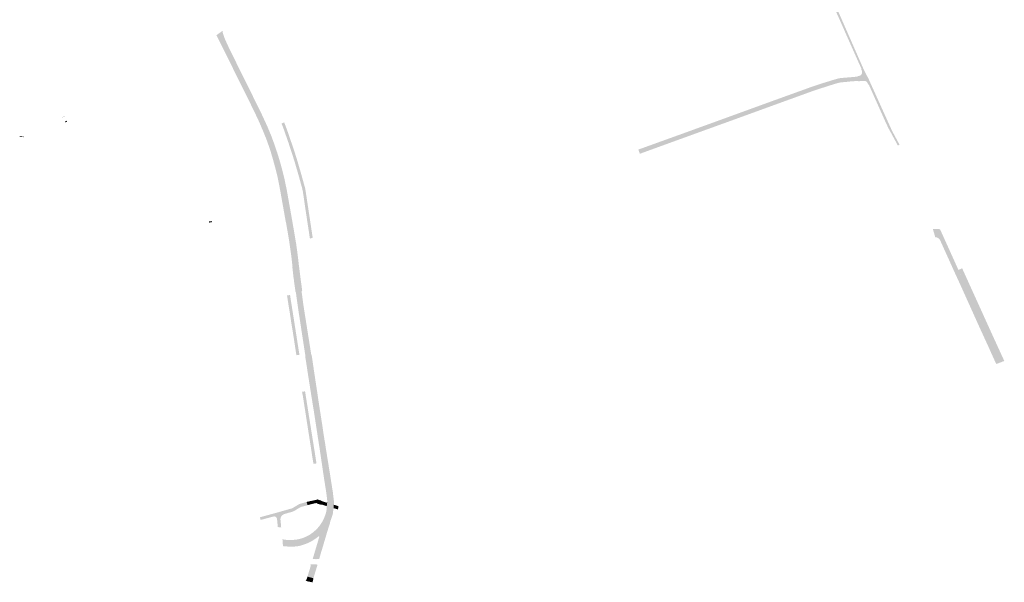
# Model space of a CAD drawing. Header units: inches. Extents: x 83769 to 84835, y 445862 to 447039.
# Tile 1 of 3: x 83802 to 84835, y 445862 to 446453. Entities that reach past the tile are written whole.
import ezdxf

# ---------------------------------------------------------------- set-up
doc = ezdxf.new("R2010")
doc.units = ezdxf.units.IN
doc.header["$MEASUREMENT"] = 0

msp = doc.modelspace()

# ---------------------------------------------------------------- hatches: boundary and pattern name
for points in [[(84640.6, 446506.9), (84686.8, 446401.7), (84685.1, 446400.9), (84675.6, 446422.2), (84666.7, 446442.3), (84658.7, 446460.3), (84652.4, 446474.3), (84649.9, 446479.9), (84640.9, 446501.1), (84640.7, 446501.5), (84638.7, 446506.3), (84640.6, 446506.9)], [(84023.2, 446419.7), (84035.5, 446394.6), (84046.5, 446372.5), (84047.6, 446370.2), (84048.5, 446368.4), (84049.9, 446365.5), (84053.1, 446359), (84055.7, 446353.8), (84050.6, 446350.9), (84048.5, 446355.4), (84045, 446362.5), (84043.4, 446365.9), (84042.5, 446367.7), (84041.3, 446370), (84021.7, 446409.6), (84010.1, 446432.8), (84008.5, 446436.1), (84008.5, 446436.2), (84008.4, 446436.2), (84008.4, 446436.2), (84008.4, 446436.3), (84008.4, 446436.3), (84008.3, 446436.3), (84008.3, 446436.3), (84008.3, 446436.3), (84008.3, 446436.4), (84008.2, 446436.4), (84008.2, 446436.4), (84014.7, 446441), (84014.7, 446440.9), (84014.7, 446440.9), (84014.7, 446440.9), (84014.7, 446440.9), (84014.7, 446440.8), (84014.7, 446440.8), (84014.7, 446440.8), (84014.7, 446440.8), (84014.8, 446440), (84014.9, 446439.3), (84015.1, 446438.6), (84015.3, 446438), (84015.5, 446437.3), (84015.7, 446436.7), (84016.2, 446435.3), (84016.7, 446433.8), (84017.3, 446432.4), (84017.8, 446431), (84018.5, 446429.6), (84019.1, 446428.3), (84019.8, 446426.7), (84020.6, 446425.1), (84021.3, 446423.5), (84021.9, 446422.2), (84022.5, 446420.9), (84023.2, 446419.7), (84023.2, 446419.7)], [(84686.8, 446401.7), (84692.6, 446390.2), (84687.9, 446388.5), (84687.6, 446388.5), (84685.7, 446388.4), (84683.6, 446394), (84683.9, 446394.2), (84684.1, 446394.4), (84684.4, 446394.6), (84684.6, 446394.8), (84684.8, 446395.1), (84685, 446395.4), (84685.2, 446395.6), (84685.4, 446396), (84685.5, 446396.3), (84685.6, 446396.7), (84685.6, 446397), (84685.7, 446397.4), (84685.7, 446397.7), (84685.6, 446398.1), (84685.6, 446398.5), (84685.5, 446398.8), (84685.4, 446399.1), (84685.2, 446399.5), (84684.7, 446400.7), (84685.1, 446400.9), (84686.8, 446401.7)], [(84450.9, 446316.4), (84499.7, 446334), (84522, 446342.1), (84543.2, 446349.8), (84597.4, 446369.5), (84630.9, 446381.6), (84633.3, 446382.4), (84635.7, 446383.2), (84638.1, 446384), (84640.6, 446384.9), (84643.1, 446385.7), (84645.6, 446386.5), (84647.7, 446387.1), (84649.9, 446387.8), (84652, 446388.4), (84654, 446389.1), (84656, 446389.7), (84658.1, 446390.3), (84659.4, 446390.7), (84660.7, 446391), (84662, 446391.3), (84662.9, 446391.4), (84663.9, 446391.5), (84664.8, 446391.6), (84681.1, 446393), (84681.1, 446393.5), (84681.9, 446393.5), (84682, 446393.6), (84683.6, 446394), (84685.7, 446388.4), (84681.6, 446388.1), (84681.5, 446388.5), (84678.3, 446388.3), (84675.2, 446388), (84672, 446387.8), (84669.6, 446387.5), (84667.2, 446387.3), (84664.8, 446387), (84663.4, 446386.9), (84662, 446386.6), (84660.7, 446386.4), (84659.4, 446386), (84658.2, 446385.7), (84657, 446385.3), (84653.4, 446384.2), (84649.8, 446383.1), (84646.2, 446381.9), (84641.3, 446380.3), (84636.4, 446378.7), (84631.5, 446377), (84585, 446360.1), (84532.7, 446341.1), (84520.2, 446336.6), (84452.5, 446312), (84450.9, 446316.4)], [(84692.6, 446390.2), (84717.1, 446336), (84715.4, 446335), (84715.2, 446335.3), (84714.5, 446336.5), (84713.9, 446337.8), (84713.2, 446339), (84712.5, 446340.5), (84711.8, 446342), (84711.1, 446343.4), (84692.7, 446384.5), (84692.2, 446384.3), (84691.3, 446386.3), (84691.2, 446386.6), (84691.1, 446386.8), (84690.9, 446387.1), (84690.7, 446387.3), (84690.5, 446387.5), (84690.3, 446387.7), (84690, 446387.9), (84689.8, 446388.1), (84689.5, 446388.2), (84689.2, 446388.3), (84688.9, 446388.4), (84688.5, 446388.5), (84688.2, 446388.5), (84687.9, 446388.5), (84692.6, 446390.2)], [(83849.1, 446351.1), (83846.6, 446350.2), (83846.5, 446350.3), (83849.1, 446351.2), (83849.1, 446351.1), (83849.1, 446351.1)], [(84081.8, 446275.7), (84087.2, 446245.3), (84090.3, 446227.5), (84091.6, 446219.6), (84091.8, 446218.6), (84092.1, 446216.7), (84092.4, 446214.3), (84092.9, 446210.9), (84093.9, 446202.9), (84095, 446193.4), (84095.1, 446193.1), (84096.5, 446181.9), (84096.7, 446179.7), (84096.9, 446178.5), (84097.7, 446172.8), (84090.7, 446171.1), (84090, 446176.2), (84089.5, 446180.3), (84089.2, 446182), (84088, 446193), (84088.2, 446193), (84087.1, 446202.9), (84086, 446210.9), (84085.2, 446216.4), (84084.6, 446220.6), (84083.9, 446224.8), (84083.2, 446229.1), (84082.4, 446233.4), (84081.7, 446237.8), (84080.8, 446242.1), (84075.1, 446274.2), (84074.8, 446275.6), (84074.6, 446277.1), (84074.3, 446278.5), (84074.2, 446279.2), (84074, 446279.8), (84073.9, 446280.5), (84073.4, 446282.9), (84072.8, 446286), (84072.1, 446289.1), (84071.3, 446292.2), (84069.8, 446298.2), (84068.2, 446304.1), (84066.5, 446310), (84064.8, 446315.7), (84062.8, 446321.5), (84060.8, 446327.1), (84060, 446329.2), (84059.1, 446331.2), (84058.3, 446333.3), (84057, 446336.6), (84056.1, 446338.5), (84054.9, 446341.4), (84051.9, 446348.3), (84050.6, 446350.9), (84055.7, 446353.8), (84057.1, 446350.8), (84059.9, 446344.7), (84061.6, 446341), (84062.4, 446339.1), (84063.8, 446335.8), (84064.6, 446333.8), (84065.5, 446331.7), (84066.3, 446329.6), (84068.3, 446324.2), (84070.2, 446318.7), (84072.1, 446313.2), (84074, 446307), (84075.8, 446300.8), (84077.5, 446294.6), (84078.3, 446291.3), (84079.1, 446288), (84079.9, 446284.7), (84080.4, 446282.3), (84080.5, 446281.6), (84080.7, 446280.9), (84080.8, 446280.2), (84081.1, 446278.7), (84081.5, 446277.2), (84081.8, 446275.7), (84081.8, 446275.7)], [(83851.4, 446346.6), (83851.7, 446345.7), (83849.5, 446345), (83849.2, 446345.8), (83851.1, 446346.5), (83851.4, 446346.6), (83851.4, 446346.6)], [(84079.4, 446344.9), (84079.8, 446343.9), (84081.6, 446339.2), (84083.3, 446334.5), (84084.9, 446329.8), (84087.6, 446322), (84090.7, 446312.7), (84093.1, 446305), (84097.3, 446290.6), (84101.3, 446276.1), (84101.5, 446275.2), (84101.7, 446274.2), (84105.3, 446250.4), (84109.2, 446224.6), (84109.3, 446223.9), (84106.4, 446222.9), (84101.7, 446253.9), (84100.7, 446260.7), (84099.6, 446268.3), (84099, 446272.3), (84098.7, 446273.7), (84098.4, 446275.2), (84095.6, 446285.4), (84094.1, 446290.8), (84092.6, 446295.9), (84090.5, 446303.1), (84088.1, 446310.8), (84083.8, 446323.9), (84081.1, 446331.6), (84079.7, 446335.8), (84077.3, 446342.1), (84076.6, 446343.8), (84079.4, 446344.9)], [(83806.6, 446329.4), (83801.9, 446329.7), (83802, 446330.3), (83806.6, 446330), (83806.6, 446329.4), (83806.6, 446329.4)], [(84717.1, 446336), (84724.9, 446321.5), (84723.2, 446320.6), (84715.4, 446335), (84717.1, 446336)], [(84002, 446241.1), (84002.2, 446240.1), (84000.7, 446239.8), (84000.5, 446240.9), (84002, 446241.1), (84002, 446241.1)], [(84003.6, 446241.3), (84003.8, 446240.3), (84002.2, 446240.1), (84002, 446241.1), (84003.6, 446241.3), (84003.6, 446241.3)], [(84767.5, 446232.6), (84830.6, 446092.9), (84827.8, 446091.9), (84827.8, 446091.9), (84826.9, 446094), (84823.9, 446100.4), (84819.1, 446110.9), (84810.7, 446129.4), (84789.2, 446176.8), (84784.2, 446187.7), (84777.5, 446202.6), (84772.7, 446213.2), (84768.9, 446221.7), (84767.5, 446221.1), (84767.3, 446221.6), (84766.9, 446222), (84766.6, 446222.4), (84766.2, 446222.8), (84765.8, 446223.2), (84765.4, 446223.5), (84764.9, 446223.7), (84764.4, 446224), (84763.9, 446224.2), (84763.3, 446224.3), (84763, 446224.4), (84762.6, 446224.4), (84762.4, 446224.4), (84760.7, 446230.2), (84759.9, 446232.9), (84761.5, 446233.1), (84763, 446233.2), (84764.6, 446233.1), (84765.5, 446233), (84766.4, 446232.9), (84767.3, 446232.7), (84767.5, 446232.6)], [(84827.8, 446091.9), (84826.4, 446091.3), (84826.4, 446091.4), (84825, 446094.3), (84822.5, 446099.8), (84817.8, 446110.3), (84809.3, 446128.8), (84787.9, 446176.3), (84782.9, 446187.1), (84776.2, 446202), (84771.4, 446212.6), (84767.8, 446220.6), (84767.5, 446221.1), (84768.9, 446221.7), (84772.7, 446213.2), (84777.5, 446202.6), (84784.2, 446187.7), (84789.2, 446176.8), (84810.7, 446129.4), (84819.1, 446110.9), (84823.9, 446100.4), (84826.9, 446094), (84827.8, 446091.9), (84827.8, 446091.9), (84827.8, 446091.9)], [(84789.3, 446191.2), (84817.5, 446129), (84826.2, 446109.9), (84832.4, 446096.2), (84833.4, 446094), (84830.6, 446092.9), (84786.7, 446190.1), (84789.3, 446191.2)], [(84790.6, 446191.8), (84818.8, 446129.6), (84827.5, 446110.5), (84833.8, 446096.8), (84834.8, 446094.6), (84834.8, 446094.5), (84833.4, 446094), (84833.4, 446094.1), (84832.4, 446096.2), (84826.2, 446109.9), (84817.5, 446129), (84789.3, 446191.2), (84790.6, 446191.8)], [(84100.7, 446145.9), (84107.9, 446100.6), (84108.2, 446100.7), (84108.9, 446096.3), (84110.1, 446088.1), (84110.6, 446084.5), (84114.7, 446057.6), (84114.9, 446055.9), (84118, 446035.8), (84119.2, 446028.2), (84120.3, 446020.6), (84121.5, 446012.9), (84122.4, 446007.6), (84123.2, 446002.3), (84124.1, 445996.9), (84124.8, 445992.2), (84127.4, 445976.3), (84129.2, 445964.7), (84130.3, 445957.9), (84130.5, 445956.6), (84130.6, 445955.3), (84130.8, 445953.9), (84131, 445952.2), (84131.2, 445950.5), (84131.4, 445948.7), (84131.5, 445948), (84131.5, 445947.3), (84131.5, 445946.5), (84131.6, 445945.7), (84131.6, 445944.8), (84131.5, 445943.9), (84131.2, 445939.5), (84130.7, 445936.5), (84130.5, 445934.5), (84130.2, 445933.4), (84129.8, 445932.2), (84129.5, 445931.1), (84129.1, 445929.8), (84128.6, 445928.5), (84128.2, 445927.2), (84127.5, 445925.9), (84126.8, 445924.7), (84126, 445923.5), (84124.8, 445921.6), (84123.6, 445919.7), (84122.4, 445917.9), (84121.4, 445916.7), (84120.4, 445915.5), (84119.3, 445914.3), (84118.1, 445913), (84116.8, 445911.7), (84115.5, 445910.5), (84114.2, 445909.5), (84112.9, 445908.5), (84111.5, 445907.5), (84110.1, 445906.6), (84108.7, 445905.7), (84107.2, 445904.9), (84106, 445904.3), (84104.8, 445903.7), (84103.6, 445903.2), (84102.4, 445902.7), (84101.2, 445902.2), (84099.9, 445901.8), (84098.6, 445901.4), (84097.4, 445901), (84096.1, 445900.6), (84094.8, 445900.4), (84093.6, 445900.1), (84092.4, 445900), (84090.5, 445899.8), (84090, 445899.7), (84088.8, 445899.6), (84087, 445899.6), (84085.2, 445899.6), (84083, 445899.8), (84083, 445899.8), (84081.7, 445899.9), (84078.7, 445900.2), (84078.6, 445900.2), (84078.6, 445900.1), (84078.5, 445900.1), (84078.4, 445900), (84078.4, 445900), (84078.4, 445899.9), (84078.3, 445899.9), (84078.3, 445899.8), (84078.3, 445899.7), (84078.2, 445899.6), (84078, 445901.9), (84077.7, 445906), (84077.5, 445907.7), (84077.5, 445907.7), (84077.5, 445907.6), (84077.5, 445907.6), (84077.6, 445907.6), (84077.6, 445907.5), (84077.6, 445907.5), (84077.6, 445907.4), (84077.7, 445907.4), (84077.7, 445907.4), (84077.7, 445907.4), (84077.8, 445907.3), (84077.8, 445907.3), (84077.9, 445907.3), (84077.9, 445907.3), (84080.8, 445906.9), (84084, 445906.5), (84086, 445906.5), (84087.6, 445906.6), (84088.1, 445906.7), (84089.6, 445906.8), (84090.7, 445906.9), (84092.3, 445907.1), (84094, 445907.4), (84095.6, 445907.8), (84097.2, 445908.2), (84098.8, 445908.7), (84100.4, 445909.3), (84102, 445910), (84103.5, 445910.7), (84105, 445911.5), (84106.4, 445912.3), (84107.8, 445913.3), (84109.1, 445914.2), (84110.4, 445915.3), (84111.7, 445916.4), (84112.9, 445917.5), (84114.1, 445918.7), (84115.2, 445920), (84116.3, 445921.3), (84117.2, 445922.6), (84118.1, 445923.9), (84119, 445925.2), (84119.7, 445926.5), (84120.3, 445927.7), (84120.9, 445929), (84121.3, 445929.7), (84121.8, 445931.1), (84122, 445931.6), (84123, 445934.2), (84123.9, 445938.1), (84124, 445941.6), (84124, 445941.6), (84124, 445941.6), (84124.1, 445941.7), (84124.1, 445941.7), (84124.1, 445941.8), (84124.1, 445941.8), (84124.1, 445941.8), (84124.1, 445941.9), (84124.1, 445941.9), (84124.1, 445942), (84124.1, 445942), (84124, 445942), (84124.5, 445945.7), (84124.5, 445946.4), (84124.5, 445948.4), (84124.2, 445951.5), (84123.8, 445954.4), (84123.4, 445957.4), (84121.1, 445972), (84118.3, 445991), (84117.6, 445995.7), (84116.3, 446004.4), (84114.9, 446013.2), (84113.6, 446021.9), (84111.9, 446032.9), (84110.2, 446043.9), (84108.4, 446054.9), (84103.8, 446084.1), (84103.4, 446087.1), (84102.1, 446095.2), (84101.4, 446099.5), (84101.7, 446099.5), (84095.5, 446140), (84094.5, 446146.3), (84093.8, 446151.2), (84093.1, 446156.2), (84092.4, 446161.1), (84091.9, 446165.1), (84091.7, 446166.1), (84091.7, 446166.1), (84091.5, 446167), (84091.3, 446167), (84090.7, 446171.1), (84097.7, 446172.8), (84098.3, 446167.9), (84097.7, 446167.9), (84097.8, 446167), (84097.7, 446167), (84098.3, 446162.7), (84098.8, 446159.1), (84099.3, 446155.1), (84099.9, 446151.2), (84100.7, 446145.9), (84100.7, 446145.9)], [(84088, 446148.2), (84091.2, 446127.7), (84095.4, 446101), (84092.2, 446100.6), (84089.1, 446120.9), (84086.5, 446137), (84085.2, 446145.8), (84084.4, 446150.3), (84083.3, 446157.4), (84082.4, 446163.3), (84085.6, 446163.8), (84086.2, 446159.4), (84088, 446148.2)], [(84104.4, 446043), (84112.1, 445994.7), (84112.8, 445990), (84113.3, 445987), (84110.1, 445986.6), (84109.6, 445989.9), (84108.9, 445993.9), (84108.3, 445998.1), (84105, 446019.2), (84101.4, 446042.3), (84098.7, 446059.7), (84098.6, 446059.7), (84098.4, 446060.9), (84098.1, 446062.2), (84101.3, 446062.7), (84104.4, 446043)], [(84103.9, 445943.1), (84097.7, 445941.5), (84097.3, 445941.4), (84097, 445941.3), (84096.6, 445941.1), (84096.2, 445941), (84095.9, 445940.8), (84095.6, 445940.6), (84090.4, 445937.4), (84089.8, 445937.1), (84089.2, 445936.8), (84088.6, 445936.5), (84088, 445936.3), (84087.4, 445936.1), (84086.8, 445935.9), (84082.9, 445934.9), (84080, 445934), (84079.4, 445933.9), (84078.9, 445933.6), (84078.3, 445933.3), (84077.9, 445933), (84077.4, 445932.7), (84077, 445932.3), (84076.7, 445931.9), (84076.4, 445931.4), (84076.1, 445930.9), (84075.9, 445930.4), (84075.7, 445929.9), (84075.6, 445929.4), (84075.5, 445928.9), (84075.5, 445928.4), (84075.5, 445927.9), (84075.6, 445927.3), (84076.2, 445920.5), (84076.2, 445920.4), (84076.2, 445920.4), (84076.3, 445920.3), (84076.3, 445920.3), (84076.3, 445920.2), (84076.4, 445920.2), (84076.4, 445920.2), (84076.4, 445920.1), (84076.5, 445920.1), (84076.5, 445920.1), (84076.6, 445920.1), (84076.6, 445920), (84076.7, 445920), (84076.7, 445920), (84076.8, 445920), (84074.8, 445920), (84072.1, 445920.3), (84072.2, 445920.3), (84072.2, 445920.3), (84072.3, 445920.3), (84072.3, 445920.3), (84072.4, 445920.3), (84072.4, 445920.4), (84072.5, 445920.4), (84072.5, 445920.4), (84072.5, 445920.5), (84072.6, 445920.5), (84072.6, 445920.6), (84072.6, 445920.6), (84072.7, 445920.7), (84072.7, 445920.7), (84071.9, 445928.7), (84071.9, 445929), (84071.8, 445929.2), (84071.7, 445929.5), (84071.6, 445929.8), (84071.5, 445930), (84071.3, 445930.2), (84071.2, 445930.4), (84071, 445930.6), (84070.8, 445930.8), (84070.6, 445930.9), (84070.3, 445931.1), (84070.1, 445931.2), (84069.8, 445931.3), (84069.6, 445931.3), (84069.3, 445931.4), (84069.1, 445931.4), (84068.8, 445931.4), (84068.6, 445931.4), (84068.3, 445931.3), (84068.1, 445931.3), (84066.3, 445930.8), (84054.7, 445927.7), (84053.9, 445930.5), (84069.4, 445934.7), (84087.4, 445939.8), (84087.6, 445939.8), (84087.8, 445939.9), (84088, 445940), (84088.2, 445940.1), (84088.3, 445940.2), (84088.5, 445940.3), (84094.3, 445943.8), (84094.6, 445944), (84094.9, 445944.2), (84095.2, 445944.3), (84095.6, 445944.5), (84096, 445944.6), (84096.4, 445944.7), (84103, 445946.6), (84103.9, 445943.1)], [(84113.8, 445949.4), (84113.6, 445945), (84113.6, 445945.1), (84113.6, 445945.1), (84113.5, 445945.2), (84113.5, 445945.2), (84113.5, 445945.2), (84113.5, 445945.3), (84113.5, 445945.3), (84113.4, 445945.3), (84113.4, 445945.3), (84113.4, 445945.4), (84113.3, 445945.4), (84113.3, 445945.4), (84113.2, 445945.4), (84113.2, 445945.4), (84113.2, 445945.4), (84113.1, 445945.4), (84113.1, 445945.4), (84113, 445945.4), (84113, 445945.4), (84111.3, 445945.1), (84104.6, 445943.4), (84103.9, 445943.1), (84103, 445946.6), (84113.4, 445948.9), (84113.4, 445948.9), (84113.5, 445949), (84113.5, 445949), (84113.6, 445949), (84113.6, 445949), (84113.7, 445949.1), (84113.7, 445949.1), (84113.7, 445949.2), (84113.8, 445949.2), (84113.8, 445949.3), (84113.8, 445949.3), (84113.8, 445949.4), (84113.8, 445949.4)], [(84118.2, 445948), (84117.9, 445943.7), (84113.6, 445945), (84113.8, 445949.4), (84118.2, 445948)], [(84124.5, 445946.4), (84124.5, 445945.7), (84124, 445942), (84124, 445942.1), (84124, 445942.1), (84124, 445942.2), (84124, 445942.2), (84123.9, 445942.2), (84123.9, 445942.3), (84123.8, 445942.3), (84123.8, 445942.3), (84123.8, 445942.3), (84123.7, 445942.3), (84118.5, 445943.9), (84118.5, 445943.9), (84118.4, 445943.9), (84118.4, 445943.9), (84118.3, 445943.9), (84118.3, 445943.9), (84118.2, 445943.9), (84118.2, 445943.9), (84118.1, 445943.9), (84118.1, 445943.8), (84118, 445943.8), (84118, 445943.8), (84117.9, 445943.7), (84118.2, 445948), (84118.3, 445948), (84118.3, 445947.9), (84118.3, 445947.9), (84118.3, 445947.8), (84118.3, 445947.7), (84118.3, 445947.7), (84118.4, 445947.6), (84118.4, 445947.6), (84118.5, 445947.6), (84118.5, 445947.5), (84118.6, 445947.5), (84118.6, 445947.5), (84123.9, 445945.9), (84123.9, 445945.9), (84124, 445945.9), (84124, 445945.9), (84124.1, 445945.9), (84124.1, 445945.9), (84124.2, 445945.9), (84124.2, 445945.9), (84124.3, 445945.9), (84124.3, 445945.9), (84124.3, 445946), (84124.4, 445946), (84124.4, 445946), (84124.4, 445946.1), (84124.5, 445946.1), (84124.5, 445946.2), (84124.5, 445946.2), (84124.5, 445946.2), (84124.5, 445946.3), (84124.5, 445946.3), (84124.5, 445946.4), (84124.5, 445946.4)], [(84136.3, 445942.7), (84136.3, 445942.7), (84135.9, 445938.3), (84135.8, 445938.3), (84135.8, 445938.3), (84135.8, 445938.4), (84135.8, 445938.4), (84135.8, 445938.4), (84135.8, 445938.5), (84135.8, 445938.5), (84135.8, 445938.6), (84135.8, 445938.6), (84135.8, 445938.6), (84135.7, 445938.7), (84135.7, 445938.7), (84135.7, 445938.7), (84135.6, 445938.7), (84135.6, 445938.8), (84135.6, 445938.8), (84135.5, 445938.8), (84131.8, 445939.9), (84131.8, 445939.9), (84131.7, 445939.9), (84131.7, 445939.9), (84131.6, 445939.9), (84131.6, 445939.9), (84131.5, 445939.9), (84131.5, 445939.8), (84131.4, 445939.8), (84131.4, 445939.8), (84131.3, 445939.8), (84131.3, 445939.7), (84131.3, 445939.7), (84131.3, 445939.6), (84131.2, 445939.6), (84131.2, 445939.5), (84131.5, 445943.9), (84131.5, 445943.9), (84131.5, 445943.9), (84131.6, 445943.8), (84131.6, 445943.8), (84131.6, 445943.8), (84131.6, 445943.7), (84131.6, 445943.7), (84131.6, 445943.7), (84131.7, 445943.6), (84131.7, 445943.6), (84131.7, 445943.6), (84131.7, 445943.6), (84131.8, 445943.5), (84131.8, 445943.5), (84131.8, 445943.5), (84131.9, 445943.5), (84131.9, 445943.5), (84135.7, 445942.4), (84135.7, 445942.3), (84135.7, 445942.3), (84135.8, 445942.3), (84135.8, 445942.3), (84135.9, 445942.3), (84135.9, 445942.3), (84135.9, 445942.3), (84136, 445942.4), (84136, 445942.4), (84136.1, 445942.4), (84136.1, 445942.4), (84136.1, 445942.4), (84136.2, 445942.5), (84136.2, 445942.5), (84136.2, 445942.5), (84136.2, 445942.6), (84136.2, 445942.6), (84136.3, 445942.6), (84136.3, 445942.7), (84136.3, 445942.7), (84136.3, 445942.7)], [(84127.5, 445924.6), (84124.9, 445916.4), (84122.5, 445908.3), (84118.8, 445895.8), (84118.3, 445894.3), (84116.3, 445887.4), (84116.1, 445886.7), (84115, 445886.6), (84114, 445886.6), (84112.9, 445886.5), (84111.7, 445886.6), (84110.5, 445886.7), (84109.4, 445886.8), (84109.5, 445887.4), (84109.9, 445888.7), (84116.2, 445909.9), (84116.2, 445910), (84116.2, 445910), (84116.2, 445910.1), (84116.2, 445910.1), (84116.2, 445910.2), (84116.1, 445910.2), (84116.1, 445910.3), (84116.1, 445910.3), (84116.1, 445910.3), (84116, 445910.4), (84116, 445910.4), (84116, 445910.4), (84115.9, 445910.5), (84115.9, 445910.5), (84115.9, 445910.5), (84115.8, 445910.5), (84115.8, 445910.5), (84115.7, 445910.6), (84115.7, 445910.6), (84115.6, 445910.6), (84115.6, 445910.5), (84115.5, 445910.5), (84115.5, 445910.5), (84116.8, 445911.7), (84118.1, 445913), (84119.3, 445914.3), (84120.4, 445915.5), (84121.4, 445916.7), (84122.4, 445917.9), (84123.6, 445919.7), (84124.8, 445921.6), (84126, 445923.5), (84126.8, 445924.7), (84127.5, 445925.9), (84128.2, 445927.2), (84127.9, 445926.6), (84127.4, 445924.6), (84127.5, 445924.6), (84127.5, 445924.6)], [(84112.7, 445875.2), (84111.4, 445870.9), (84110.1, 445866.5), (84106.8, 445867.4), (84103.9, 445868.2), (84105.2, 445872.7), (84106.5, 445877), (84107.3, 445879.8), (84107.3, 445879.9), (84107.3, 445880), (84107.3, 445880.1), (84107.3, 445880.2), (84107.3, 445880.3), (84107.3, 445880.3), (84107.2, 445880.4), (84107.2, 445880.5), (84107.2, 445880.6), (84107.1, 445880.7), (84107.1, 445880.7), (84107, 445880.8), (84106.9, 445880.9), (84106.9, 445880.9), (84106.8, 445881), (84106.7, 445881), (84106.6, 445881), (84106.5, 445881.1), (84115, 445880.9), (84114.9, 445880.9), (84114.8, 445880.9), (84114.7, 445880.9), (84114.6, 445880.8), (84114.6, 445880.8), (84114.5, 445880.7), (84114.4, 445880.6), (84114.3, 445880.6), (84114.3, 445880.5), (84114.2, 445880.4), (84114.2, 445880.3), (84114.2, 445880.2), (84112.7, 445875.2), (84112.7, 445875.2)], [(84105.8, 445862.9), (84102.1, 445863.7), (84102.1, 445863.8), (84102.5, 445864.5), (84102.8, 445865.2), (84103.1, 445865.8), (84103.3, 445866.5), (84103.9, 445868.2), (84106.8, 445867.4), (84105.8, 445862.9), (84105.8, 445862.9)], [(84109.1, 445862.2), (84105.8, 445862.9), (84106.8, 445867.4), (84110.1, 445866.5), (84110, 445866), (84109.4, 445863.5), (84109.1, 445862.2), (84109.1, 445862.2)]]:
    msp.add_hatch(color=256).paths.add_polyline_path(points, flags=0)

doc.saveas('drawing.dxf')
